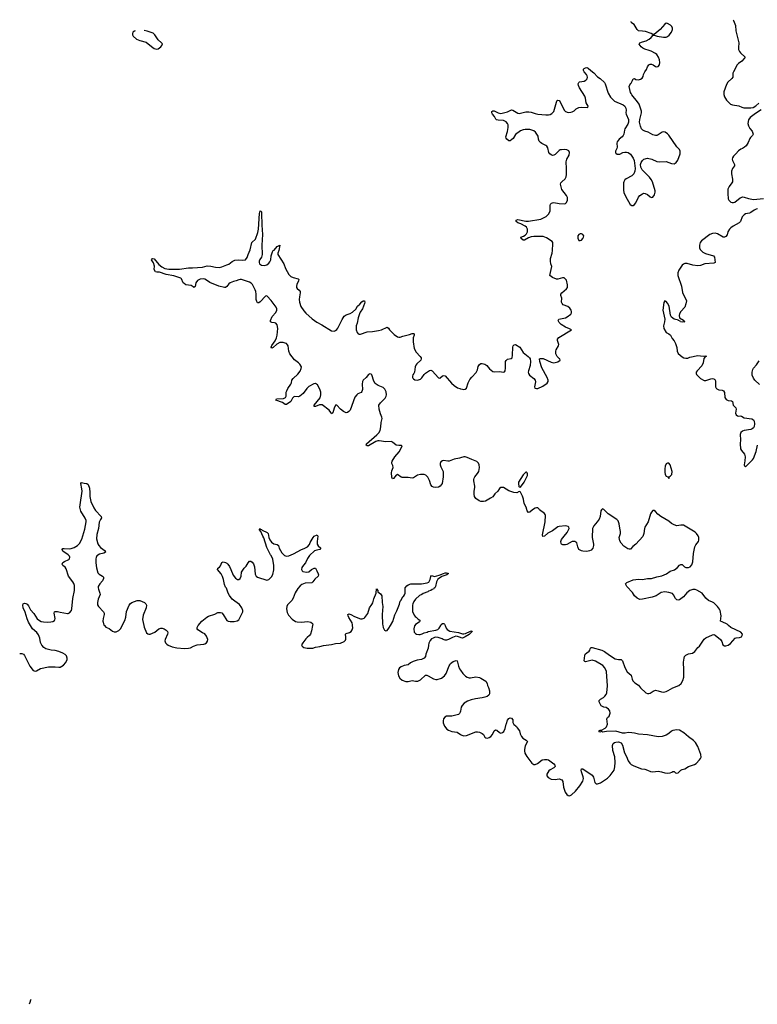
# Model space of a CAD drawing. Header units: inches. Extents: x 2323336 to 2565056, y 902223 to 1020938.
# Tile 1 of 43: x 2323336 to 2334488, y 1004277 to 1019158. Entities that reach past the tile are written whole.
import ezdxf

# ---------------------------------------------------------------- set-up
doc = ezdxf.new("R2010")
doc.units = ezdxf.units.IN
doc.header["$MEASUREMENT"] = 0
for name, color, linetype in [('C3020', 7, 'Continuous'), ('C3021', 7, 'Continuous'), ('C3030', 7, 'Continuous'), ('C3031', 7, 'Continuous')]:
    doc.layers.add(name, color=color, linetype=linetype)

msp = doc.modelspace()

# ---------------------------------------------------------------- linework, layer by layer
at = {"layer": 'C3020', "color": 6, "elevation": 200}
for points in [[(2323336, 1009580), (2323350, 1009581), (2323370, 1009579), (2323394, 1009570), (2323411, 1009550), (2323487, 1009387), (2323541, 1009321), (2323570, 1009311), (2323590, 1009316), (2323650, 1009352), (2323770, 1009378), (2323870, 1009378), (2323930, 1009371), (2323946, 1009374), (2323996, 1009404), (2324036, 1009444), (2324054, 1009486), (2324056, 1009510), (2324042, 1009542), (2324022, 1009562), (2323986, 1009586), (2323930, 1009609), (2323870, 1009623), (2323810, 1009629), (2323730, 1009651), (2323701, 1009670), (2323670, 1009704), (2323650, 1009744), (2323639, 1009810), (2323621, 1009861), (2323596, 1009896), (2323530, 1009954), (2323501, 1010000)], [(2324618, 1010000), (2324639, 1009979), (2324690, 1009958), (2324737, 1009917), (2324765, 1009905), (2324795, 1009905), (2324836, 1009924), (2324863, 1009957), (2324885, 1010000)], [(2325214, 1010000), (2325218, 1009978), (2325255, 1009890), (2325275, 1009875), (2325290, 1009870), (2325310, 1009872), (2325380, 1009900), (2325441, 1009950), (2325470, 1009963), (2325490, 1009961), (2325521, 1009950), (2325552, 1009930), (2325569, 1009910), (2325575, 1009890), (2325572, 1009870), (2325533, 1009790), (2325531, 1009770), (2325540, 1009740), (2325559, 1009719), (2325583, 1009703), (2325641, 1009681), (2325710, 1009663), (2325830, 1009654), (2325890, 1009658), (2325916, 1009664), (2325965, 1009690), (2326018, 1009710), (2326120, 1009720), (2326136, 1009724), (2326160, 1009740), (2326175, 1009765), (2326178, 1009790), (2326162, 1009842), (2326134, 1009874), (2326099, 1009890), (2326030, 1009937), (2326018, 1009950), (2326019, 1009970), (2326030, 1009992), (2326036, 1010000)], [(2327764, 1010000), (2327750, 1009922), (2327732, 1009870), (2327718, 1009850), (2327680, 1009820), (2327661, 1009799), (2327618, 1009742), (2327599, 1009710), (2327608, 1009690), (2327632, 1009672), (2327681, 1009661), (2327770, 1009660), (2327810, 1009673), (2327876, 1009684), (2327930, 1009701), (2328050, 1009716), (2328110, 1009731), (2328184, 1009736), (2328241, 1009759), (2328260, 1009780), (2328267, 1009793), (2328268, 1009828), (2328260, 1009870), (2328270, 1009879), (2328322, 1009898), (2328347, 1009913), (2328364, 1009936), (2328372, 1009968), (2328369, 1010000)], [(2328826, 1010000), (2328832, 1009970), (2328850, 1009931), (2328870, 1009921), (2328890, 1009928), (2328918, 1009962), (2328941, 1010000)], [(2329308, 1010000), (2329305, 1009995), (2329295, 1009950), (2329302, 1009902), (2329320, 1009880), (2329333, 1009873), (2329370, 1009866), (2329390, 1009867), (2329423, 1009877), (2329450, 1009891), (2329497, 1009903), (2329512, 1009912), (2329627, 1009933), (2329656, 1009944), (2329678, 1009962), (2329701, 1010000)], [(2329767, 1010000), (2329783, 1009963), (2329800, 1009940), (2329837, 1009917), (2329970, 1009896), (2330000, 1009887)], [(2330000, 1009819), (2329955, 1009835), (2329930, 1009839), (2329879, 1009821), (2329821, 1009790), (2329790, 1009782), (2329770, 1009781), (2329738, 1009790), (2329722, 1009802), (2329663, 1009823), (2329616, 1009824), (2329587, 1009813), (2329562, 1009798), (2329544, 1009776), (2329523, 1009737), (2329515, 1009705), (2329510, 1009659), (2329478, 1009570), (2329470, 1009534), (2329450, 1009510), (2329410, 1009488), (2329344, 1009476), (2329283, 1009457), (2329243, 1009437), (2329210, 1009410), (2329150, 1009396), (2329102, 1009378), (2329079, 1009361), (2329062, 1009338), (2329055, 1009290), (2329062, 1009242), (2329084, 1009204), (2329118, 1009178), (2329175, 1009155), (2329210, 1009154), (2329270, 1009172), (2329319, 1009159), (2329357, 1009163), (2329398, 1009182), (2329470, 1009249), (2329490, 1009249), (2329510, 1009242), (2329590, 1009195), (2329630, 1009185), (2329650, 1009187), (2329714, 1009206), (2329760, 1009240), (2329784, 1009276), (2329827, 1009390), (2329838, 1009410), (2329850, 1009426), (2329890, 1009456), (2329935, 1009475), (2329950, 1009470), (2329968, 1009388), (2329986, 1009346), (2330000, 1009327)], [(2330000, 1008706), (2329997, 1008690), (2329987, 1008670), (2329970, 1008656), (2329870, 1008631), (2329790, 1008630), (2329763, 1008617), (2329743, 1008590), (2329738, 1008562), (2329741, 1008530), (2329760, 1008480), (2329796, 1008436), (2329819, 1008419), (2329870, 1008399), (2329950, 1008391), (2330000, 1008357)], [(2323507, 1004349), (2323499, 1004341), (2323490, 1004303), (2323477, 1004277)]]:
    msp.add_lwpolyline(points, dxfattribs=at)
at = {"layer": 'C3021', "color": 6}
for points, elevation in [([(2325084, 1018991), (2325070, 1018987), (2325048, 1018970), (2325039, 1018950), (2325041, 1018930), (2325050, 1018911), (2325103, 1018863), (2325150, 1018842), (2325250, 1018820), (2325330, 1018751), (2325370, 1018723), (2325410, 1018712), (2325430, 1018717), (2325469, 1018750), (2325486, 1018770), (2325493, 1018793), (2325482, 1018810), (2325430, 1018854), (2325381, 1018930), (2325354, 1018954), (2325264, 1018984), (2325218, 1018994)], 300), ([(2330000, 1012534), (2329987, 1012530), (2329905, 1012515), (2329830, 1012487), (2329810, 1012485), (2329745, 1012495), (2329727, 1012493), (2329703, 1012477), (2329694, 1012450), (2329695, 1012430), (2329702, 1012402), (2329741, 1012330), (2329741, 1012250), (2329721, 1012150), (2329695, 1012110), (2329670, 1012095), (2329630, 1012088), (2329590, 1012091), (2329570, 1012101), (2329550, 1012130), (2329533, 1012193), (2329506, 1012246), (2329475, 1012275), (2329450, 1012284), (2329397, 1012283), (2329350, 1012273), (2329290, 1012234), (2329270, 1012231), (2329210, 1012240), (2329120, 1012240), (2329105, 1012245), (2329050, 1012282), (2329030, 1012274), (2328990, 1012224), (2328970, 1012221), (2328962, 1012242), (2328956, 1012310), (2328961, 1012339), (2328982, 1012390), (2328979, 1012419), (2328964, 1012450), (2328962, 1012470), (2328967, 1012487), (2329008, 1012550), (2329072, 1012628), (2329107, 1012690), (2329118, 1012718), (2329110, 1012722), (2329070, 1012720), (2329030, 1012729), (2328974, 1012774), (2328950, 1012783), (2328870, 1012778), (2328770, 1012793), (2328750, 1012792), (2328719, 1012781), (2328610, 1012719), (2328590, 1012719), (2328573, 1012730), (2328580, 1012750), (2328736, 1012884), (2328764, 1012916), (2328784, 1012950), (2328797, 1013003), (2328801, 1013070), (2328814, 1013130), (2328812, 1013152), (2328790, 1013203), (2328769, 1013270), (2328767, 1013330), (2328790, 1013368), (2328823, 1013397), (2328860, 1013440), (2328876, 1013470), (2328881, 1013490), (2328876, 1013536), (2328856, 1013576), (2328830, 1013597), (2328755, 1013630), (2328710, 1013660), (2328690, 1013693), (2328660, 1013790), (2328650, 1013801), (2328630, 1013806), (2328610, 1013797), (2328572, 1013750), (2328530, 1013710), (2328520, 1013690), (2328512, 1013650), (2328517, 1013570), (2328510, 1013537), (2328497, 1013523), (2328450, 1013503), (2328432, 1013490), (2328405, 1013455), (2328330, 1013259), (2328310, 1013234), (2328290, 1013221), (2328270, 1013216), (2328230, 1013236), (2328186, 1013270), (2328130, 1013333), (2328109, 1013331), (2328090, 1013289), (2328070, 1013218), (2328050, 1013202), (2328042, 1013222), (2328015, 1013255), (2327910, 1013337), (2327870, 1013338), (2327810, 1013311), (2327790, 1013310), (2327790, 1013333), (2327878, 1013442), (2327889, 1013490), (2327888, 1013530), (2327875, 1013575), (2327840, 1013640), (2327810, 1013660), (2327784, 1013656), (2327705, 1013615), (2327675, 1013585), (2327620, 1013510), (2327570, 1013470), (2327550, 1013460), (2327490, 1013462), (2327482, 1013458), (2327463, 1013437), (2327437, 1013390), (2327370, 1013342), (2327350, 1013341), (2327310, 1013374), (2327211, 1013410), (2327219, 1013430), (2327325, 1013435), (2327353, 1013447), (2327365, 1013470), (2327367, 1013530), (2327373, 1013550), (2327390, 1013585), (2327436, 1013650), (2327445, 1013670), (2327453, 1013710), (2327470, 1013737), (2327540, 1013800), (2327575, 1013845), (2327594, 1013886), (2327596, 1013910), (2327573, 1013953), (2327553, 1013973), (2327490, 1014016), (2327418, 1014110), (2327403, 1014150), (2327394, 1014230), (2327386, 1014246), (2327370, 1014262), (2327350, 1014271), (2327317, 1014277), (2327270, 1014278), (2327224, 1014256), (2327170, 1014206), (2327150, 1014196), (2327139, 1014210), (2327150, 1014235), (2327198, 1014302), (2327219, 1014350), (2327228, 1014390), (2327237, 1014490), (2327227, 1014547), (2327210, 1014570), (2327190, 1014578), (2327150, 1014580), (2327130, 1014590), (2327130, 1014610), (2327154, 1014670), (2327207, 1014733), (2327224, 1014770), (2327223, 1014790), (2327215, 1014815), (2327136, 1014916), (2327078, 1014978), (2327070, 1014983), (2327050, 1014982), (2326970, 1014893), (2326950, 1014880), (2326930, 1014879), (2326919, 1014899), (2326911, 1014930), (2326911, 1015010), (2326906, 1015050), (2326897, 1015077), (2326857, 1015157), (2326838, 1015178), (2326812, 1015192), (2326690, 1015230), (2326670, 1015232), (2326650, 1015227), (2326610, 1015212), (2326570, 1015203), (2326520, 1015180), (2326496, 1015164), (2326470, 1015126), (2326450, 1015108), (2326430, 1015108), (2326347, 1015130), (2326210, 1015187), (2326161, 1015221), (2326135, 1015235), (2326110, 1015240), (2326064, 1015236), (2326026, 1015214), (2326001, 1015179), (2325990, 1015127), (2325970, 1015110), (2325961, 1015121), (2325930, 1015139), (2325850, 1015149), (2325821, 1015170), (2325810, 1015183), (2325782, 1015242), (2325770, 1015250), (2325665, 1015285), (2325550, 1015306), (2325450, 1015341), (2325410, 1015341), (2325390, 1015346), (2325370, 1015381), (2325373, 1015433), (2325361, 1015481), (2325329, 1015530), (2325338, 1015542), (2325350, 1015549), (2325370, 1015542), (2325438, 1015458), (2325483, 1015423), (2325530, 1015398), (2325590, 1015387), (2325750, 1015389), (2325890, 1015408), (2325950, 1015408), (2326100, 1015420), (2326170, 1015437), (2326227, 1015433), (2326298, 1015418), (2326350, 1015413), (2326390, 1015421), (2326470, 1015451), (2326496, 1015464), (2326550, 1015504), (2326590, 1015524), (2326650, 1015530), (2326710, 1015523), (2326750, 1015531), (2326776, 1015564), (2326790, 1015611), (2326822, 1015678), (2326847, 1015790), (2326899, 1015841), (2326936, 1015944), (2326945, 1015990), (2326961, 1016230), (2326970, 1016267), (2326982, 1016262), (2326990, 1016252), (2326992, 1016232), (2326995, 1016055), (2327008, 1015910), (2326997, 1015750), (2327000, 1015610), (2326990, 1015570), (2326966, 1015534), (2326956, 1015510), (2326956, 1015490), (2326964, 1015470), (2326977, 1015457), (2326990, 1015450), (2327030, 1015444), (2327070, 1015454), (2327103, 1015477), (2327120, 1015500), (2327132, 1015530), (2327140, 1015590), (2327159, 1015650), (2327170, 1015668), (2327183, 1015677), (2327230, 1015730), (2327244, 1015736), (2327250, 1015745), (2327257, 1015743), (2327270, 1015751), (2327255, 1015670), (2327239, 1015630), (2327241, 1015610), (2327328, 1015470), (2327356, 1015396), (2327407, 1015307), (2327436, 1015276), (2327470, 1015260), (2327544, 1015244), (2327555, 1015230), (2327552, 1015210), (2327524, 1015156), (2327519, 1015130), (2327522, 1015110), (2327530, 1015095), (2327559, 1015070), (2327574, 1015050), (2327576, 1015030), (2327564, 1014970), (2327562, 1014930), (2327567, 1014887), (2327585, 1014825), (2327630, 1014756), (2327662, 1014722), (2327758, 1014638), (2327830, 1014585), (2327905, 1014545), (2328050, 1014458), (2328090, 1014453), (2328110, 1014460), (2328130, 1014475), (2328145, 1014495), (2328210, 1014628), (2328244, 1014676), (2328270, 1014696), (2328330, 1014718), (2328370, 1014740), (2328417, 1014783), (2328445, 1014830), (2328480, 1014860), (2328510, 1014894), (2328530, 1014910), (2328547, 1014907), (2328553, 1014890), (2328551, 1014870), (2328521, 1014790), (2328484, 1014736), (2328472, 1014710), (2328452, 1014650), (2328437, 1014570), (2328424, 1014530), (2328424, 1014470), (2328439, 1014430), (2328452, 1014412), (2328470, 1014406), (2328490, 1014407), (2328590, 1014442), (2328670, 1014446), (2328759, 1014461), (2328807, 1014473), (2328890, 1014511), (2328910, 1014498), (2328927, 1014470), (2328998, 1014398), (2329050, 1014363), (2329070, 1014359), (2329090, 1014362), (2329130, 1014376), (2329230, 1014400), (2329270, 1014417), (2329290, 1014417), (2329301, 1014410), (2329302, 1014390), (2329286, 1014350), (2329283, 1014290), (2329299, 1014190), (2329330, 1014133), (2329391, 1014070), (2329404, 1014050), (2329408, 1014030), (2329403, 1014010), (2329342, 1013958), (2329325, 1013935), (2329316, 1013910), (2329305, 1013830), (2329296, 1013810), (2329281, 1013790), (2329275, 1013770), (2329275, 1013750), (2329280, 1013740), (2329288, 1013728), (2329310, 1013715), (2329350, 1013711), (2329396, 1013724), (2329417, 1013743), (2329450, 1013795), (2329470, 1013816), (2329530, 1013858), (2329550, 1013859), (2329573, 1013850), (2329670, 1013746), (2329690, 1013738), (2329730, 1013775), (2329750, 1013783), (2329770, 1013776), (2329863, 1013663), (2329903, 1013630), (2329956, 1013596), (2329990, 1013582), (2330000, 1013579)], 200), ([(2323501, 1010000), (2323470, 1010050), (2323450, 1010102), (2323421, 1010201), (2323388, 1010270), (2323381, 1010310), (2323390, 1010331), (2323410, 1010339), (2323430, 1010337), (2323450, 1010324), (2323470, 1010301), (2323501, 1010241), (2323550, 1010181), (2323602, 1010102), (2323636, 1010076), (2323663, 1010063), (2323695, 1010055), (2323750, 1010052), (2323805, 1010055), (2323837, 1010063), (2323861, 1010079), (2323868, 1010090), (2323870, 1010110), (2323855, 1010190), (2323864, 1010210), (2323870, 1010214), (2323910, 1010215), (2323950, 1010201), (2324057, 1010183), (2324070, 1010184), (2324090, 1010195), (2324118, 1010230), (2324126, 1010254), (2324139, 1010410), (2324165, 1010530), (2324166, 1010606), (2324156, 1010636), (2324141, 1010661), (2324076, 1010750), (2324040, 1010860), (2324023, 1010883), (2323990, 1010910), (2323978, 1010930), (2323990, 1010955), (2324014, 1010970), (2324081, 1010999), (2324090, 1011010), (2324093, 1011033), (2324087, 1011050), (2324071, 1011071), (2323990, 1011127), (2323976, 1011150), (2323990, 1011164), (2324010, 1011168), (2324083, 1011163), (2324114, 1011166), (2324160, 1011180), (2324211, 1011209), (2324239, 1011241), (2324274, 1011306), (2324322, 1011458), (2324341, 1011570), (2324340, 1011590), (2324326, 1011626), (2324260, 1011730), (2324247, 1011790), (2324248, 1011828), (2324280, 1012030), (2324277, 1012070), (2324261, 1012150), (2324270, 1012165), (2324310, 1012152), (2324350, 1012146), (2324373, 1012133), (2324390, 1012076), (2324395, 1012010), (2324394, 1011950), (2324414, 1011874), (2324458, 1011778), (2324481, 1011741), (2324566, 1011650), (2324575, 1011630), (2324556, 1011604), (2324537, 1011563), (2324527, 1011470), (2324501, 1011379), (2324499, 1011310), (2324517, 1011237), (2324531, 1011210), (2324559, 1011179), (2324629, 1011130), (2324634, 1011110), (2324610, 1011097), (2324540, 1011080), (2324504, 1011056), (2324492, 1011030), (2324489, 1011011), (2324488, 1010950), (2324496, 1010876), (2324519, 1010799), (2324537, 1010777), (2324590, 1010747), (2324601, 1010730), (2324602, 1010710), (2324590, 1010679), (2324546, 1010634), (2324524, 1010590), (2324521, 1010570), (2324526, 1010550), (2324550, 1010490), (2324553, 1010470), (2324522, 1010398), (2324510, 1010350), (2324514, 1010314), (2324527, 1010287), (2324601, 1010210), (2324614, 1010190), (2324615, 1010170), (2324599, 1010110), (2324595, 1010070), (2324596, 1010050), (2324609, 1010009), (2324618, 1010000)], 200), ([(2326036, 1010000), (2326090, 1010070), (2326164, 1010130), (2326190, 1010144), (2326285, 1010175), (2326330, 1010197), (2326370, 1010200), (2326390, 1010191), (2326410, 1010170), (2326470, 1010076), (2326490, 1010065), (2326520, 1010060), (2326578, 1010062), (2326625, 1010075), (2326650, 1010090), (2326671, 1010129), (2326702, 1010190), (2326708, 1010210), (2326710, 1010230), (2326696, 1010270), (2326659, 1010319), (2326590, 1010368), (2326550, 1010402), (2326510, 1010454), (2326490, 1010492), (2326464, 1010564), (2326450, 1010581), (2326430, 1010624), (2326418, 1010698), (2326404, 1010744), (2326382, 1010782), (2326327, 1010850), (2326330, 1010870), (2326355, 1010885), (2326374, 1010906), (2326390, 1010956), (2326410, 1010963), (2326450, 1010953), (2326470, 1010944), (2326485, 1010930), (2326510, 1010892), (2326530, 1010850), (2326563, 1010763), (2326598, 1010718), (2326630, 1010699), (2326650, 1010698), (2326668, 1010712), (2326683, 1010750), (2326690, 1010810), (2326730, 1010867), (2326760, 1010900), (2326790, 1010950), (2326810, 1010972), (2326830, 1010972), (2326850, 1010960), (2326870, 1010933), (2326884, 1010890), (2326896, 1010776), (2326910, 1010750), (2326930, 1010732), (2327070, 1010688), (2327090, 1010690), (2327103, 1010697), (2327142, 1010738), (2327165, 1010775), (2327178, 1010842), (2327180, 1010910), (2327164, 1011004), (2327139, 1011059), (2327130, 1011068), (2327070, 1011179), (2327026, 1011326), (2327010, 1011353), (2326982, 1011422), (2326964, 1011450), (2326962, 1011458), (2326970, 1011466), (2326976, 1011456), (2326990, 1011452), (2327001, 1011441), (2327077, 1011410), (2327091, 1011390), (2327103, 1011330), (2327116, 1011296), (2327142, 1011262), (2327176, 1011236), (2327230, 1011228), (2327250, 1011213), (2327258, 1011170), (2327299, 1011099), (2327340, 1011060), (2327370, 1011050), (2327406, 1011054), (2327476, 1011084), (2327598, 1011150), (2327636, 1011164), (2327687, 1011193), (2327716, 1011224), (2327730, 1011258), (2327772, 1011330), (2327790, 1011350), (2327834, 1011374), (2327842, 1011350), (2327832, 1011270), (2327833, 1011233), (2327848, 1011208), (2327891, 1011170), (2327875, 1011150), (2327830, 1011143), (2327792, 1011128), (2327720, 1011060), (2327685, 1011015), (2327655, 1010950), (2327625, 1010915), (2327601, 1010879), (2327595, 1010850), (2327606, 1010826), (2327618, 1010818), (2327672, 1010808), (2327705, 1010815), (2327750, 1010850), (2327790, 1010871), (2327810, 1010871), (2327826, 1010826), (2327850, 1010782), (2327854, 1010770), (2327851, 1010750), (2327798, 1010702), (2327770, 1010662), (2327753, 1010647), (2327650, 1010641), (2327600, 1010620), (2327577, 1010603), (2327540, 1010560), (2327502, 1010498), (2327470, 1010414), (2327450, 1010378), (2327386, 1010314), (2327374, 1010290), (2327368, 1010252), (2327378, 1010198), (2327400, 1010160), (2327458, 1010098), (2327504, 1010064), (2327530, 1010057), (2327590, 1010054), (2327690, 1010063), (2327737, 1010050), (2327764, 1010030), (2327766, 1010010), (2327764, 1010000)], 200), ([(2328941, 1010000), (2328977, 1010063), (2329010, 1010165), (2329038, 1010222), (2329078, 1010322), (2329090, 1010370), (2329101, 1010379), (2329130, 1010434), (2329139, 1010441), (2329156, 1010464), (2329163, 1010490), (2329162, 1010550), (2329166, 1010570), (2329190, 1010602), (2329210, 1010616), (2329248, 1010630), (2329410, 1010634), (2329495, 1010645), (2329522, 1010658), (2329541, 1010699), (2329550, 1010745), (2329564, 1010756), (2329610, 1010745), (2329679, 1010761), (2329743, 1010790), (2329770, 1010797), (2329790, 1010800), (2329810, 1010795), (2329819, 1010790), (2329793, 1010770), (2329719, 1010741), (2329681, 1010719), (2329660, 1010700), (2329636, 1010664), (2329625, 1010590), (2329612, 1010570), (2329597, 1010563), (2329590, 1010550), (2329574, 1010546), (2329553, 1010530), (2329519, 1010521), (2329506, 1010510), (2329436, 1010484), (2329415, 1010470), (2329383, 1010457), (2329321, 1010399), (2329296, 1010364), (2329279, 1010330), (2329273, 1010307), (2329275, 1010215), (2329299, 1010159), (2329317, 1010137), (2329330, 1010130), (2329338, 1010118), (2329360, 1010100), (2329378, 1010090), (2329393, 1010070), (2329376, 1010050), (2329322, 1010018), (2329308, 1010000)], 200), ([(2328369, 1010000), (2328369, 1010010), (2328361, 1010041), (2328310, 1010124), (2328300, 1010150), (2328299, 1010170), (2328310, 1010176), (2328343, 1010170), (2328397, 1010137), (2328490, 1010104), (2328516, 1010104), (2328545, 1010115), (2328556, 1010124), (2328599, 1010181), (2328625, 1010270), (2328662, 1010318), (2328674, 1010346), (2328690, 1010407), (2328728, 1010490), (2328730, 1010556), (2328750, 1010532), (2328751, 1010510), (2328790, 1010481), (2328810, 1010450), (2328816, 1010350), (2328826, 1010290), (2328817, 1010170), (2328822, 1010022), (2328826, 1010000)], 200), ([(2324885, 1010000), (2324924, 1010076), (2324941, 1010130), (2324950, 1010214), (2324993, 1010310), (2325010, 1010334), (2325030, 1010351), (2325110, 1010379), (2325150, 1010380), (2325225, 1010350), (2325245, 1010330), (2325251, 1010311), (2325247, 1010267), (2325203, 1010157), (2325195, 1010095), (2325214, 1010000)], 200), ([(2329701, 1010000), (2329710, 1010016), (2329730, 1010034), (2329750, 1010031), (2329760, 1010020), (2329767, 1010000)], 200)]:
    msp.add_lwpolyline(points, dxfattribs=dict(at, elevation=elevation))
at = {"layer": 'C3030', "color": 6, "elevation": 200}
for points in [[(2330000, 1008357), (2330022, 1008342), (2330050, 1008333), (2330090, 1008340), (2330230, 1008393), (2330256, 1008396), (2330290, 1008392), (2330330, 1008370), (2330350, 1008353), (2330370, 1008316), (2330384, 1008304), (2330410, 1008298), (2330433, 1008307), (2330457, 1008323), (2330483, 1008357), (2330510, 1008410), (2330530, 1008424), (2330550, 1008419), (2330590, 1008383), (2330610, 1008377), (2330637, 1008383), (2330658, 1008402), (2330677, 1008443), (2330690, 1008510), (2330698, 1008522), (2330710, 1008572), (2330730, 1008598), (2330750, 1008606), (2330770, 1008603), (2330790, 1008575), (2330794, 1008534), (2330806, 1008506), (2330830, 1008492), (2330839, 1008479), (2330850, 1008472), (2330857, 1008457), (2330894, 1008410), (2330904, 1008364), (2330922, 1008322), (2330941, 1008301), (2330995, 1008270), (2331015, 1008250), (2330978, 1008182), (2330966, 1008130), (2330966, 1008110), (2330974, 1008074), (2331002, 1008022), (2331080, 1007920), (2331110, 1007899), (2331130, 1007899), (2331163, 1007917), (2331236, 1007970), (2331270, 1007977), (2331310, 1007977), (2331330, 1007971), (2331410, 1007912), (2331429, 1007890), (2331433, 1007870), (2331411, 1007850), (2331358, 1007822), (2331337, 1007803), (2331319, 1007781), (2331306, 1007754), (2331308, 1007728), (2331325, 1007705), (2331370, 1007681), (2331430, 1007676), (2331490, 1007687), (2331531, 1007670), (2331550, 1007643), (2331559, 1007559), (2331585, 1007485), (2331608, 1007448), (2331630, 1007433), (2331650, 1007428), (2331679, 1007441), (2331741, 1007499), (2331803, 1007577), (2331848, 1007650), (2331858, 1007690), (2331854, 1007714), (2331828, 1007790), (2331825, 1007815), (2331830, 1007834), (2331850, 1007837), (2331990, 1007741), (2332012, 1007710), (2332031, 1007631), (2332051, 1007611), (2332071, 1007609), (2332116, 1007624), (2332223, 1007697), (2332265, 1007735), (2332322, 1007818), (2332336, 1007864), (2332341, 1007930), (2332336, 1008016), (2332306, 1008114), (2332301, 1008190), (2332310, 1008218), (2332330, 1008234), (2332350, 1008240), (2332390, 1008244), (2332430, 1008230), (2332450, 1008191), (2332480, 1008080), (2332510, 1008023), (2332535, 1007955), (2332559, 1007919), (2332581, 1007901), (2332621, 1007881), (2332738, 1007838), (2332790, 1007829), (2332830, 1007816), (2332873, 1007793), (2332910, 1007790), (2332950, 1007797), (2332990, 1007798), (2333042, 1007790), (2333090, 1007774), (2333132, 1007772), (2333170, 1007774), (2333197, 1007783), (2333210, 1007793), (2333230, 1007795), (2333250, 1007777), (2333270, 1007772), (2333290, 1007776), (2333330, 1007814), (2333350, 1007824), (2333390, 1007835), (2333450, 1007870), (2333539, 1007901), (2333563, 1007917), (2333616, 1007970), (2333631, 1007990), (2333639, 1008010), (2333634, 1008054), (2333591, 1008171), (2333553, 1008233), (2333523, 1008263), (2333450, 1008317), (2333378, 1008378), (2333310, 1008419), (2333270, 1008425), (2333210, 1008416), (2333190, 1008406), (2333151, 1008369), (2333110, 1008345), (2333050, 1008324), (2332990, 1008320), (2332830, 1008348), (2332690, 1008361), (2332630, 1008376), (2332590, 1008381), (2332536, 1008384), (2332490, 1008375), (2332450, 1008375), (2332350, 1008405), (2332210, 1008402), (2332150, 1008390), (2332130, 1008398), (2332108, 1008390), (2332090, 1008408), (2332090, 1008411), (2332110, 1008418), (2332130, 1008418), (2332190, 1008452), (2332208, 1008470), (2332222, 1008510), (2332213, 1008590), (2332222, 1008610), (2332246, 1008634), (2332263, 1008677), (2332260, 1008710), (2332239, 1008739), (2332203, 1008763), (2332169, 1008770), (2332129, 1008790), (2332095, 1008850), (2332097, 1008870), (2332119, 1008890), (2332165, 1008915), (2332185, 1008935), (2332202, 1008958), (2332214, 1008986), (2332223, 1009090), (2332206, 1009306), (2332182, 1009362), (2332155, 1009395), (2332043, 1009463), (2331990, 1009476), (2331890, 1009452), (2331878, 1009458), (2331868, 1009470), (2331878, 1009550), (2331886, 1009570), (2331909, 1009590), (2331948, 1009612), (2331958, 1009630), (2331960, 1009650), (2331969, 1009670), (2331990, 1009670), (2332136, 1009630), (2332178, 1009610), (2332255, 1009555), (2332340, 1009500), (2332389, 1009489), (2332430, 1009488), (2332450, 1009470), (2332485, 1009365), (2332523, 1009303), (2332579, 1009250), (2332597, 1009190), (2332608, 1009168), (2332636, 1009136), (2332690, 1009099), (2332721, 1009061), (2332802, 1008982), (2332830, 1008972), (2332850, 1008974), (2332870, 1008980), (2332913, 1009010), (2332950, 1009023), (2332990, 1009017), (2333039, 1008999), (2333070, 1008995), (2333110, 1009005), (2333141, 1009019), (2333210, 1009058), (2333303, 1009097), (2333337, 1009123), (2333362, 1009170), (2333377, 1009223), (2333379, 1009330), (2333372, 1009448), (2333380, 1009510), (2333388, 1009532), (2333410, 1009556), (2333448, 1009572), (2333510, 1009586), (2333546, 1009610), (2333590, 1009669), (2333613, 1009690), (2333686, 1009794), (2333710, 1009818), (2333810, 1009861), (2333830, 1009864), (2333850, 1009858), (2333930, 1009792), (2333950, 1009760), (2333969, 1009709), (2333990, 1009695), (2334010, 1009695), (2334050, 1009707), (2334085, 1009730), (2334153, 1009810), (2334170, 1009816), (2334221, 1009819), (2334247, 1009833), (2334259, 1009850), (2334263, 1009870), (2334240, 1009900), (2334090, 1009970), (2334055, 1010000)], [(2330000, 1009887), (2330030, 1009877), (2330050, 1009876), (2330078, 1009882), (2330150, 1009918), (2330170, 1009923), (2330178, 1009910), (2330130, 1009867), (2330071, 1009830), (2330030, 1009813), (2330010, 1009815), (2330000, 1009819)], [(2330000, 1009327), (2330037, 1009277), (2330078, 1009238), (2330102, 1009222), (2330132, 1009212), (2330150, 1009210), (2330230, 1009225), (2330290, 1009214), (2330310, 1009207), (2330383, 1009163), (2330405, 1009125), (2330410, 1009094), (2330425, 1009065), (2330437, 1009017), (2330441, 1008970), (2330428, 1008950), (2330403, 1008930), (2330370, 1008918), (2330330, 1008908), (2330226, 1008894), (2330162, 1008878), (2330104, 1008856), (2330054, 1008826), (2330025, 1008795), (2330012, 1008770), (2330000, 1008706)]]:
    msp.add_lwpolyline(points, dxfattribs=at)
at = {"layer": 'C3031', "color": 6, "elevation": 200}
for points in [[(2330000, 1013579), (2330030, 1013572), (2330050, 1013570), (2330070, 1013575), (2330090, 1013591), (2330116, 1013670), (2330142, 1013718), (2330170, 1013755), (2330236, 1013824), (2330256, 1013864), (2330270, 1013917), (2330290, 1013949), (2330310, 1013962), (2330330, 1013964), (2330370, 1013953), (2330398, 1013930), (2330439, 1013879), (2330490, 1013842), (2330510, 1013838), (2330590, 1013842), (2330650, 1013829), (2330664, 1013836), (2330674, 1013850), (2330682, 1013890), (2330681, 1013990), (2330690, 1014008), (2330710, 1014025), (2330765, 1014035), (2330780, 1014050), (2330786, 1014090), (2330791, 1014210), (2330798, 1014230), (2330810, 1014246), (2330830, 1014249), (2330899, 1014210), (2330947, 1014127), (2331024, 1014070), (2331042, 1014050), (2331052, 1014030), (2331058, 1013990), (2331054, 1013930), (2331028, 1013852), (2331026, 1013830), (2331030, 1013810), (2331046, 1013786), (2331110, 1013737), (2331129, 1013710), (2331133, 1013687), (2331117, 1013610), (2331126, 1013590), (2331150, 1013582), (2331170, 1013585), (2331243, 1013617), (2331313, 1013667), (2331325, 1013690), (2331325, 1013710), (2331311, 1013751), (2331230, 1013897), (2331202, 1013990), (2331195, 1014030), (2331210, 1014039), (2331250, 1014037), (2331370, 1013982), (2331410, 1013973), (2331472, 1013988), (2331509, 1014010), (2331504, 1014030), (2331490, 1014038), (2331460, 1014070), (2331443, 1014110), (2331441, 1014150), (2331446, 1014170), (2331484, 1014230), (2331488, 1014250), (2331466, 1014310), (2331467, 1014330), (2331487, 1014353), (2331679, 1014470), (2331648, 1014488), (2331590, 1014512), (2331524, 1014550), (2331490, 1014580), (2331475, 1014610), (2331489, 1014631), (2331586, 1014654), (2331613, 1014667), (2331671, 1014709), (2331681, 1014730), (2331681, 1014750), (2331674, 1014770), (2331656, 1014796), (2331621, 1014821), (2331553, 1014850), (2331536, 1014870), (2331530, 1014890), (2331531, 1014950), (2331518, 1014990), (2331517, 1015010), (2331531, 1015030), (2331605, 1015090), (2331617, 1015110), (2331620, 1015150), (2331601, 1015221), (2331590, 1015238), (2331570, 1015255), (2331543, 1015257), (2331470, 1015237), (2331450, 1015237), (2331390, 1015260), (2331350, 1015290), (2331380, 1015430), (2331365, 1015470), (2331360, 1015510), (2331363, 1015550), (2331387, 1015630), (2331392, 1015668), (2331398, 1015770), (2331395, 1015790), (2331385, 1015805), (2331303, 1015863), (2331250, 1015879), (2331210, 1015883), (2331110, 1015882), (2331070, 1015876), (2331030, 1015860), (2330970, 1015827), (2330950, 1015828), (2330917, 1015850), (2330915, 1015870), (2330955, 1015885), (2330980, 1015900), (2331000, 1015920), (2331014, 1015950), (2331013, 1015993), (2331000, 1016020), (2330977, 1016037), (2330913, 1016073), (2330870, 1016090), (2330840, 1016110), (2330844, 1016130), (2330870, 1016140), (2330990, 1016112), (2331029, 1016111), (2331215, 1016145), (2331298, 1016182), (2331338, 1016222), (2331357, 1016270), (2331354, 1016350), (2331362, 1016370), (2331377, 1016383), (2331390, 1016390), (2331410, 1016393), (2331490, 1016380), (2331570, 1016377), (2331590, 1016382), (2331604, 1016396), (2331620, 1016430), (2331618, 1016470), (2331601, 1016501), (2331535, 1016590), (2331526, 1016610), (2331513, 1016670), (2331519, 1016690), (2331533, 1016710), (2331585, 1016755), (2331599, 1016781), (2331604, 1016816), (2331605, 1016910), (2331598, 1017010), (2331609, 1017051), (2331643, 1017110), (2331647, 1017150), (2331637, 1017177), (2331610, 1017192), (2331570, 1017196), (2331528, 1017192), (2331510, 1017190), (2331490, 1017180), (2331430, 1017121), (2331410, 1017110), (2331390, 1017107), (2331370, 1017116), (2331350, 1017133), (2331338, 1017150), (2331320, 1017220), (2331305, 1017245), (2331290, 1017258), (2331230, 1017287), (2331210, 1017301), (2331190, 1017324), (2331179, 1017350), (2331177, 1017397), (2331137, 1017457), (2331110, 1017478), (2331050, 1017500), (2330980, 1017500), (2330947, 1017493), (2330910, 1017477), (2330830, 1017422), (2330795, 1017365), (2330775, 1017345), (2330750, 1017328), (2330729, 1017329), (2330701, 1017350), (2330690, 1017370), (2330688, 1017388), (2330711, 1017469), (2330720, 1017530), (2330720, 1017570), (2330713, 1017590), (2330690, 1017615), (2330650, 1017635), (2330570, 1017638), (2330545, 1017645), (2330535, 1017655), (2330516, 1017696), (2330485, 1017730), (2330474, 1017750), (2330475, 1017770), (2330490, 1017782), (2330510, 1017781), (2330570, 1017751), (2330610, 1017742), (2330713, 1017767), (2330770, 1017798), (2330790, 1017793), (2330865, 1017745), (2330890, 1017740), (2330990, 1017764), (2331033, 1017767), (2331070, 1017762), (2331130, 1017739), (2331170, 1017729), (2331290, 1017718), (2331330, 1017719), (2331355, 1017725), (2331381, 1017739), (2331410, 1017770), (2331450, 1017914), (2331457, 1017930), (2331470, 1017942), (2331490, 1017939), (2331510, 1017915), (2331569, 1017789), (2331590, 1017770), (2331630, 1017755), (2331670, 1017759), (2331690, 1017768), (2331717, 1017783), (2331750, 1017812), (2331790, 1017833), (2331830, 1017838), (2331928, 1017832), (2331929, 1017850), (2331903, 1017903), (2331891, 1017970), (2331881, 1018001), (2331799, 1018130), (2331783, 1018163), (2331778, 1018190), (2331789, 1018210), (2331802, 1018218), (2331870, 1018230), (2331896, 1018244), (2331915, 1018265), (2331921, 1018290), (2331917, 1018310), (2331906, 1018330), (2331870, 1018370), (2331860, 1018390), (2331859, 1018410), (2331870, 1018422), (2331889, 1018431), (2331910, 1018434), (2331930, 1018427), (2331970, 1018390), (2332017, 1018357), (2332070, 1018296), (2332110, 1018269), (2332178, 1018210), (2332190, 1018187), (2332232, 1018050), (2332268, 1017988), (2332330, 1017928), (2332459, 1017870), (2332483, 1017850), (2332499, 1017819), (2332504, 1017790), (2332501, 1017750), (2332504, 1017730), (2332539, 1017650), (2332541, 1017610), (2332530, 1017581), (2332486, 1017510), (2332479, 1017490), (2332472, 1017430), (2332462, 1017410), (2332446, 1017390), (2332399, 1017350), (2332369, 1017310), (2332363, 1017290), (2332369, 1017230), (2332364, 1017210), (2332345, 1017170), (2332345, 1017150), (2332350, 1017139), (2332370, 1017125), (2332410, 1017127), (2332456, 1017150), (2332483, 1017157), (2332510, 1017158), (2332535, 1017150), (2332570, 1017124), (2332610, 1017066), (2332625, 1017030), (2332640, 1016910), (2332635, 1016870), (2332622, 1016830), (2332590, 1016798), (2332505, 1016755), (2332484, 1016736), (2332470, 1016710), (2332466, 1016690), (2332463, 1016583), (2332470, 1016546), (2332493, 1016490), (2332566, 1016366), (2332590, 1016350), (2332610, 1016350), (2332633, 1016367), (2332650, 1016391), (2332690, 1016476), (2332710, 1016499), (2332750, 1016528), (2332770, 1016534), (2332793, 1016533), (2332830, 1016516), (2332870, 1016482), (2332890, 1016473), (2332910, 1016476), (2332934, 1016510), (2332943, 1016550), (2332942, 1016570), (2332903, 1016710), (2332885, 1016745), (2332859, 1016779), (2332745, 1016890), (2332725, 1016930), (2332723, 1016970), (2332730, 1016999), (2332750, 1017030), (2332774, 1017050), (2332830, 1017065), (2332896, 1017050), (2332970, 1017016), (2333008, 1017008), (2333110, 1017014), (2333190, 1016986), (2333230, 1016982), (2333261, 1016999), (2333286, 1017034), (2333322, 1017130), (2333322, 1017170), (2333314, 1017194), (2333270, 1017237), (2333152, 1017412), (2333132, 1017432), (2333096, 1017456), (2333070, 1017465), (2333050, 1017460), (2332990, 1017418), (2332970, 1017410), (2332950, 1017408), (2332910, 1017420), (2332839, 1017459), (2332790, 1017472), (2332759, 1017490), (2332739, 1017510), (2332720, 1017550), (2332707, 1017610), (2332710, 1017650), (2332729, 1017710), (2332737, 1017750), (2332735, 1017775), (2332718, 1017838), (2332701, 1017881), (2332679, 1017919), (2332590, 1018024), (2332583, 1018043), (2332570, 1018058), (2332563, 1018103), (2332550, 1018150), (2332570, 1018196), (2332579, 1018201), (2332603, 1018237), (2332610, 1018262), (2332630, 1018271), (2332654, 1018254), (2332690, 1018250), (2332722, 1018258), (2332745, 1018275), (2332761, 1018299), (2332770, 1018331), (2332790, 1018370), (2332814, 1018406), (2332830, 1018448), (2332850, 1018475), (2332870, 1018485), (2332890, 1018486), (2332916, 1018476), (2332950, 1018451), (2332970, 1018445), (2332991, 1018449), (2333010, 1018478), (2333014, 1018510), (2333010, 1018550), (2332994, 1018594), (2332968, 1018630), (2332950, 1018647), (2332882, 1018682), (2332854, 1018694), (2332790, 1018711), (2332756, 1018730), (2332733, 1018750), (2332704, 1018790), (2332714, 1018806), (2332750, 1018824), (2332810, 1018841), (2332855, 1018865), (2332884, 1018890), (2332915, 1018925), (2332930, 1018926), (2332972, 1018910), (2333070, 1018894), (2333110, 1018895), (2333130, 1018903), (2333156, 1018924), (2333190, 1018970), (2333204, 1019010), (2333204, 1019030), (2333196, 1019056), (2333177, 1019077), (2333130, 1019102), (2333110, 1019104), (2333088, 1019092), (2333020, 1019010), (2332930, 1018935), (2332910, 1018935), (2332882, 1018950), (2332798, 1018978), (2332750, 1018987), (2332690, 1018990), (2332670, 1019010), (2332642, 1019062), (2332624, 1019084), (2332587, 1019110), (2332580, 1019129)], [(2334125, 1019158), (2334130, 1019148), (2334158, 1019070), (2334164, 1018990), (2334210, 1018810), (2334202, 1018738), (2334206, 1018706), (2334218, 1018678), (2334235, 1018655), (2334303, 1018590), (2334291, 1018570), (2334253, 1018530), (2334204, 1018496), (2334184, 1018476), (2334126, 1018370), (2334119, 1018350), (2334120, 1018290), (2334104, 1018270), (2334044, 1018216), (2334020, 1018180), (2333982, 1018070), (2333980, 1018030), (2333993, 1017990), (2334023, 1017943), (2334083, 1017883), (2334111, 1017871), (2334210, 1017855), (2334254, 1017834), (2334285, 1017825), (2334390, 1017826), (2334427, 1017833), (2334466, 1017854), (2334510, 1017897)], [(2334545, 1017795), (2334462, 1017738), (2334382, 1017678), (2334357, 1017643), (2334346, 1017590), (2334355, 1017555), (2334376, 1017516), (2334410, 1017472), (2334424, 1017430), (2334418, 1017410), (2334383, 1017377), (2334375, 1017365), (2334350, 1017303), (2334319, 1017250), (2334297, 1017230), (2334263, 1017210), (2334238, 1017202), (2334203, 1017177), (2334165, 1017130), (2334126, 1017094), (2334112, 1017070), (2334108, 1017050), (2334112, 1017030), (2334141, 1016970), (2334141, 1016950), (2334113, 1016907), (2334100, 1016870), (2334098, 1016830), (2334111, 1016749), (2334112, 1016710), (2334104, 1016690), (2334061, 1016639), (2334045, 1016595), (2334042, 1016530), (2334049, 1016450), (2334057, 1016430), (2334073, 1016413), (2334090, 1016401), (2334110, 1016395), (2334130, 1016395), (2334150, 1016402), (2334230, 1016468), (2334270, 1016479), (2334290, 1016478), (2334356, 1016456), (2334430, 1016442), (2334582, 1016458)], [(2334490, 1016297), (2334470, 1016296), (2334439, 1016281), (2334390, 1016242), (2334370, 1016232), (2334310, 1016222), (2334289, 1016211), (2334260, 1016180), (2334232, 1016110), (2334215, 1016090), (2334121, 1016039), (2334086, 1016014), (2334067, 1015993), (2334042, 1015950), (2334033, 1015907), (2334010, 1015879), (2333990, 1015872), (2333970, 1015873), (2333884, 1015924), (2333850, 1015930), (2333810, 1015928), (2333769, 1015911), (2333645, 1015815), (2333625, 1015790), (2333612, 1015750), (2333615, 1015710), (2333625, 1015685), (2333643, 1015663), (2333665, 1015645), (2333704, 1015624), (2333826, 1015590), (2333841, 1015570), (2333851, 1015490), (2333830, 1015476), (2333694, 1015466), (2333630, 1015443), (2333590, 1015436), (2333515, 1015450), (2333430, 1015474), (2333390, 1015472), (2333370, 1015465), (2333350, 1015447), (2333301, 1015370), (2333285, 1015330), (2333287, 1015290), (2333340, 1015130), (2333356, 1015036), (2333420, 1014910), (2333410, 1014864), (2333390, 1014813), (2333330, 1014750), (2333310, 1014710), (2333307, 1014687), (2333312, 1014652), (2333370, 1014618), (2333378, 1014610), (2333378, 1014598), (2333394, 1014590), (2333353, 1014587), (2333329, 1014590), (2333320, 1014600), (2333298, 1014610), (2333295, 1014615), (2333230, 1014633), (2333190, 1014661), (2333178, 1014690), (2333156, 1014830), (2333130, 1014874), (2333110, 1014898), (2333090, 1014909), (2333076, 1014885), (2333062, 1014770), (2333088, 1014632), (2333087, 1014590), (2333071, 1014530), (2333075, 1014490), (2333111, 1014431), (2333150, 1014411), (2333175, 1014390), (2333201, 1014341), (2333230, 1014306), (2333250, 1014262), (2333270, 1014202), (2333279, 1014150), (2333294, 1014114), (2333350, 1014063), (2333378, 1014050), (2333410, 1014042), (2333437, 1014043), (2333470, 1014057), (2333590, 1014084), (2333670, 1014075), (2333710, 1014078), (2333714, 1014074), (2333716, 1014070), (2333698, 1014062), (2333682, 1014038), (2333670, 1013970), (2333650, 1013928), (2333577, 1013850), (2333564, 1013830), (2333562, 1013810), (2333570, 1013798), (2333630, 1013734), (2333687, 1013707), (2333710, 1013706), (2333786, 1013730), (2333810, 1013733), (2333830, 1013730), (2333842, 1013722), (2333853, 1013713), (2333857, 1013697), (2333854, 1013630), (2333857, 1013610), (2333868, 1013588), (2333878, 1013578), (2333904, 1013564), (2333957, 1013557), (2333976, 1013550), (2333990, 1013523), (2333996, 1013450), (2334019, 1013419), (2334050, 1013401), (2334097, 1013397), (2334114, 1013390), (2334124, 1013330), (2334162, 1013290), (2334168, 1013270), (2334160, 1013210), (2334168, 1013188), (2334190, 1013171), (2334210, 1013167), (2334230, 1013169), (2334250, 1013164), (2334290, 1013139), (2334406, 1013126), (2334432, 1013110), (2334440, 1013090), (2334445, 1013050), (2334440, 1013010), (2334430, 1012989), (2334410, 1012973), (2334390, 1012965), (2334290, 1012947), (2334262, 1012938), (2334241, 1012919), (2334227, 1012890), (2334232, 1012810), (2334228, 1012750), (2334236, 1012670), (2334247, 1012647), (2334294, 1012594), (2334303, 1012550), (2334301, 1012490), (2334291, 1012431), (2334293, 1012413), (2334310, 1012402), (2334416, 1012504), (2334433, 1012527), (2334470, 1012630), (2334491, 1012730)], [(2334522, 1013642), (2334450, 1013710), (2334430, 1013740), (2334410, 1013788), (2334409, 1013830), (2334419, 1013870), (2334430, 1013890), (2334478, 1013942), (2334517, 1014003)], [(2334055, 1010000), (2334030, 1010022), (2333956, 1010056), (2333934, 1010070), (2333944, 1010150), (2333929, 1010230), (2333918, 1010250), (2333885, 1010290), (2333830, 1010344), (2333810, 1010356), (2333750, 1010378), (2333710, 1010415), (2333652, 1010492), (2333576, 1010536), (2333550, 1010544), (2333514, 1010546), (2333467, 1010533), (2333424, 1010496), (2333370, 1010435), (2333310, 1010389), (2333290, 1010386), (2333270, 1010390), (2333250, 1010410), (2333223, 1010463), (2333204, 1010484), (2333150, 1010502), (2333090, 1010509), (2333037, 1010503), (2332958, 1010450), (2332899, 1010430), (2332750, 1010398), (2332710, 1010394), (2332670, 1010414), (2332630, 1010450), (2332599, 1010499), (2332513, 1010590), (2332494, 1010630), (2332517, 1010650), (2332610, 1010693), (2332690, 1010704), (2332750, 1010697), (2332826, 1010714), (2332890, 1010714), (2332970, 1010739), (2333045, 1010755), (2333115, 1010785), (2333170, 1010825), (2333236, 1010844), (2333280, 1010880), (2333310, 1010913), (2333330, 1010926), (2333350, 1010924), (2333389, 1010889), (2333410, 1010881), (2333450, 1010879), (2333472, 1010888), (2333500, 1010920), (2333515, 1010965), (2333524, 1011090), (2333546, 1011190), (2333561, 1011219), (2333598, 1011270), (2333605, 1011290), (2333604, 1011330), (2333595, 1011355), (2333571, 1011391), (2333551, 1011411), (2333424, 1011490), (2333370, 1011518), (2333330, 1011520), (2333270, 1011506), (2333230, 1011521), (2333190, 1011546), (2333150, 1011579), (2333028, 1011650), (2332985, 1011685), (2332947, 1011727), (2332930, 1011738), (2332910, 1011739), (2332886, 1011714), (2332871, 1011690), (2332840, 1011570), (2332787, 1011490), (2332781, 1011470), (2332775, 1011390), (2332755, 1011345), (2332654, 1011230), (2332606, 1011194), (2332570, 1011158), (2332550, 1011155), (2332530, 1011162), (2332470, 1011201), (2332430, 1011246), (2332410, 1011282), (2332402, 1011330), (2332421, 1011390), (2332422, 1011422), (2332409, 1011471), (2332401, 1011541), (2332382, 1011582), (2332362, 1011602), (2332235, 1011690), (2332170, 1011753), (2332150, 1011764), (2332130, 1011749), (2332124, 1011736), (2332110, 1011650), (2332097, 1011610), (2332069, 1011570), (2332017, 1011510), (2331998, 1011470), (2331992, 1011330), (2332009, 1011230), (2332009, 1011210), (2332000, 1011170), (2331978, 1011142), (2331950, 1011128), (2331910, 1011120), (2331850, 1011123), (2331828, 1011128), (2331792, 1011152), (2331773, 1011190), (2331758, 1011250), (2331730, 1011271), (2331690, 1011270), (2331610, 1011225), (2331590, 1011219), (2331550, 1011220), (2331530, 1011230), (2331521, 1011241), (2331519, 1011270), (2331530, 1011302), (2331566, 1011354), (2331611, 1011409), (2331635, 1011450), (2331642, 1011470), (2331641, 1011490), (2331630, 1011498), (2331590, 1011509), (2331490, 1011498), (2331470, 1011491), (2331390, 1011435), (2331323, 1011397), (2331270, 1011350), (2331247, 1011347), (2331239, 1011370), (2331282, 1011570), (2331287, 1011667), (2331282, 1011682), (2331270, 1011697), (2331197, 1011750), (2331190, 1011762), (2331170, 1011778), (2331150, 1011779), (2331130, 1011773), (2331090, 1011750), (2331050, 1011714), (2331030, 1011710), (2331010, 1011737), (2330993, 1011790), (2330965, 1011845), (2330953, 1011913), (2330939, 1011959), (2330910, 1012016), (2330901, 1012021), (2330890, 1012027), (2330850, 1012008), (2330809, 1012010), (2330730, 1012036), (2330650, 1012090), (2330612, 1012090), (2330588, 1012072), (2330567, 1012033), (2330522, 1011990), (2330490, 1011949), (2330456, 1011924), (2330378, 1011882), (2330350, 1011874), (2330310, 1011874), (2330284, 1011884), (2330230, 1011920), (2330212, 1011950), (2330208, 1011988), (2330207, 1012030), (2330219, 1012090), (2330218, 1012110), (2330202, 1012190), (2330202, 1012210), (2330206, 1012230), (2330217, 1012250), (2330260, 1012300), (2330278, 1012330), (2330290, 1012390), (2330285, 1012430), (2330275, 1012455), (2330250, 1012480), (2330170, 1012509), (2330102, 1012542), (2330070, 1012551), (2330050, 1012551), (2330000, 1012534)]]:
    msp.add_lwpolyline(points, dxfattribs=at)
for points in [[(2331810, 1015924), (2331789, 1015911), (2331777, 1015890), (2331777, 1015857), (2331790, 1015823), (2331810, 1015819), (2331830, 1015828), (2331852, 1015850), (2331862, 1015870), (2331863, 1015890), (2331850, 1015913), (2331830, 1015924)], [(2333130, 1012458), (2333110, 1012444), (2333097, 1012410), (2333092, 1012370), (2333092, 1012312), (2333095, 1012290), (2333105, 1012265), (2333110, 1012259), (2333134, 1012250), (2333150, 1012225), (2333155, 1012230), (2333155, 1012250), (2333170, 1012259), (2333194, 1012286), (2333200, 1012330), (2333172, 1012430), (2333150, 1012455)], [(2330997, 1012317), (2330990, 1012317), (2330970, 1012301), (2330950, 1012277), (2330880, 1012170), (2330876, 1012150), (2330885, 1012105), (2330890, 1012097), (2330910, 1012091), (2330964, 1012170), (2331014, 1012270), (2331015, 1012295), (2331009, 1012309)]]:
    msp.add_lwpolyline(points, close=True, dxfattribs=at)

doc.saveas('drawing.dxf')
